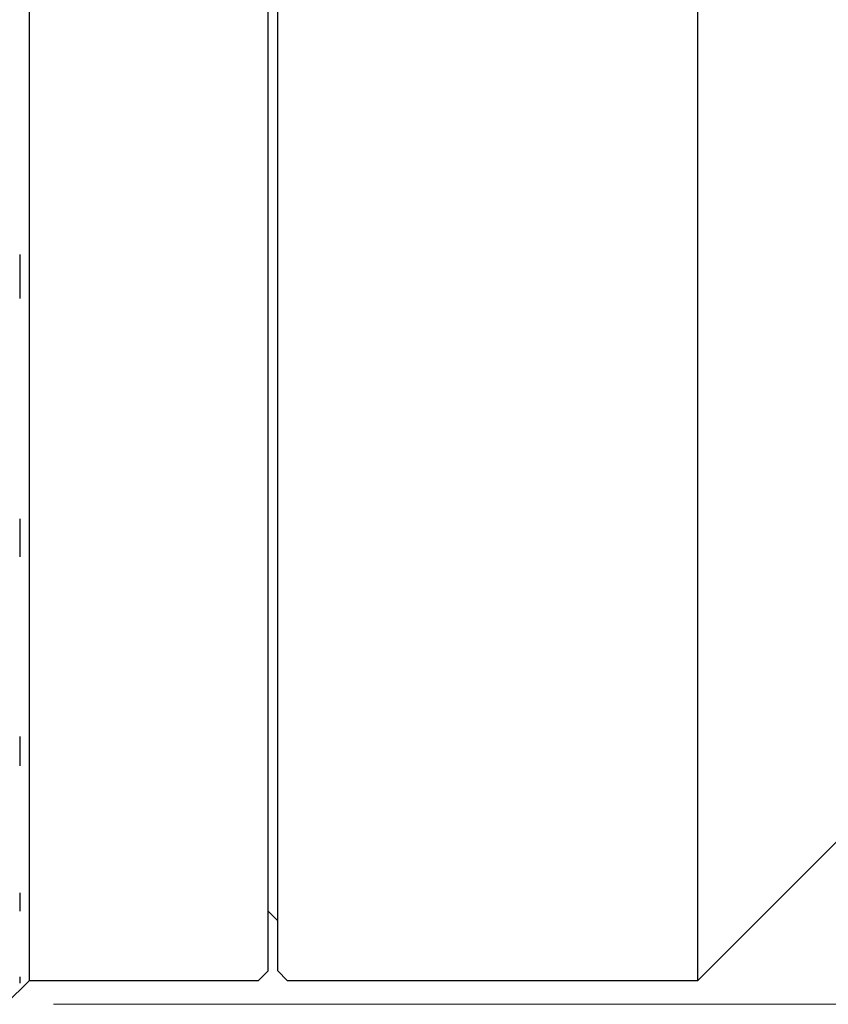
# Model space of a CAD drawing. Header units: millimetres. Extents: x 10 to 287, y 8 to 201.
# Tile 9 of 15: x 121 to 138, y 96 to 117. Entities that reach past the tile are written whole.
import ezdxf

# ---------------------------------------------------------------- set-up
doc = ezdxf.new("R2010")
doc.units = ezdxf.units.MM
doc.styles.add('SLDTEXTSTYLE2', font='TXT', dxfattribs={"width": 0.7, "bigfont": 'bigfont'})
doc.dimstyles.new('SLDDIMSTYLE2', dxfattribs={"dimtxt": 4.244358, "dimasz": 3, "dimexe": 0, "dimexo": 0.0625, "dimgap": 1.061089, "dimtad": 3, "dimdec": 0, "dimrnd": 1e-09, "dimzin": 12, "dimdsep": 46, "dimtxsty": 'SLDTEXTSTYLE2', "dimsah": 1, "dimcen": 0.09, "dimadec": 0, "dimazin": 3, "dimtfac": 1, "dimtdec": 3, "dimtofl": 0, "dimtmove": 0, "dimatfit": 3, "dimfxl": 1, "dimfrac": 2, "dimtolj": 1, "dimtzin": 12, "dimarcsym": 0})

# ---------------------------------------------------------------- blocks, each defined once
blk = doc.blocks.new('_D_3')
at = {"color": 7, "linetype": 'Continuous', "lineweight": 0}
for p, q in [((121.785, 145.017), (188.755, 145.017)), ((187.755, 145.017), (187.755, 96.017)), ((121.785, 96.017), (188.755, 96.017))]:
    blk.add_line(p, q, dxfattribs=at)
at = {"color": 7, "linetype": 'Continuous', "lineweight": 18}
for points in [[(187.755, 145.017), (187.255, 142.017), (188.255, 142.017)], [(187.755, 96.017), (188.255, 99.017), (187.255, 99.017)]]:
    blk.add_solid(points, dxfattribs=at)
at = {"color": 7, "linetype": 'Continuous', "lineweight": 18, "char_height": 3.7042, "attachment_point": 1, "rotation": 90, "style": 'SLDTEXTSTYLE2'}
for s, insert in [('49', (182.98, 120.595)), ('%%c', (182.98, 115.903))]:
    blk.add_mtext(s, dxfattribs=dict(at, insert=insert))

msp = doc.modelspace()

# ---------------------------------------------------------------- linework, layer by layer
at = {"color": 7, "linetype": 'Continuous', "lineweight": 25}
for p, q in [((121.2853, 96.5167), (121.2853, 144.5167)), ((135.2853, 96.5167), (135.2853, 144.5167)), ((126.2853, 96.7167), (126.2853, 144.3167)), ((126.4853, 96.7167), (126.4853, 144.3167)), ((135.2853, 96.5167), (138.7853, 100.0167)), ((126.2853, 97.9667), (126.4853, 97.7667)), ((126.0853, 96.5167), (126.2853, 96.7167)), ((126.4853, 96.7167), (126.6853, 96.5167)), ((120.7853, 96.0167), (121.2853, 96.5167)), ((121.2853, 96.5167), (126.0853, 96.5167)), ((126.6853, 96.5167), (135.2853, 96.5167))]:
    msp.add_line(p, q, dxfattribs=at)
for points in [[(121.0802, 111.7177), (121.087, 111.4097), (121.087, 111.1017), (121.0802, 110.7938)], [(121.0802, 106.1813), (121.087, 105.9169), (121.087, 105.6524), (121.0802, 105.388)], [(121.0802, 101.6219), (121.087, 101.419), (121.087, 101.216), (121.0802, 101.0131)], [(121.0802, 98.3501), (121.087, 98.2226), (121.087, 98.095), (121.0802, 97.9674)], [(121.0802, 96.589), (121.087, 96.5454), (121.087, 96.5019), (121.0802, 96.4584)]]:
    msp.add_open_spline(points, degree=3, dxfattribs=at)

# ---------------------------------------------------------------- dimensions: what is measured, and where the dimension line sits
at = {"color": 7, "linetype": 'Continuous', "lineweight": 18}
dim = msp.add_linear_dim(base=(187.7553, 96.0167), p1=(120.7853, 145.0167), p2=(120.7853, 96.0167), angle=90, text='%%c<>', dimstyle='SLDDIMSTYLE2', dxfattribs=at)
dim.commit()
dim.dimension.update_dxf_attribs({"geometry": '_D_3', "text_midpoint": (187.7553, 120.7184), "dimtype": 160})

doc.saveas('drawing.dxf')
